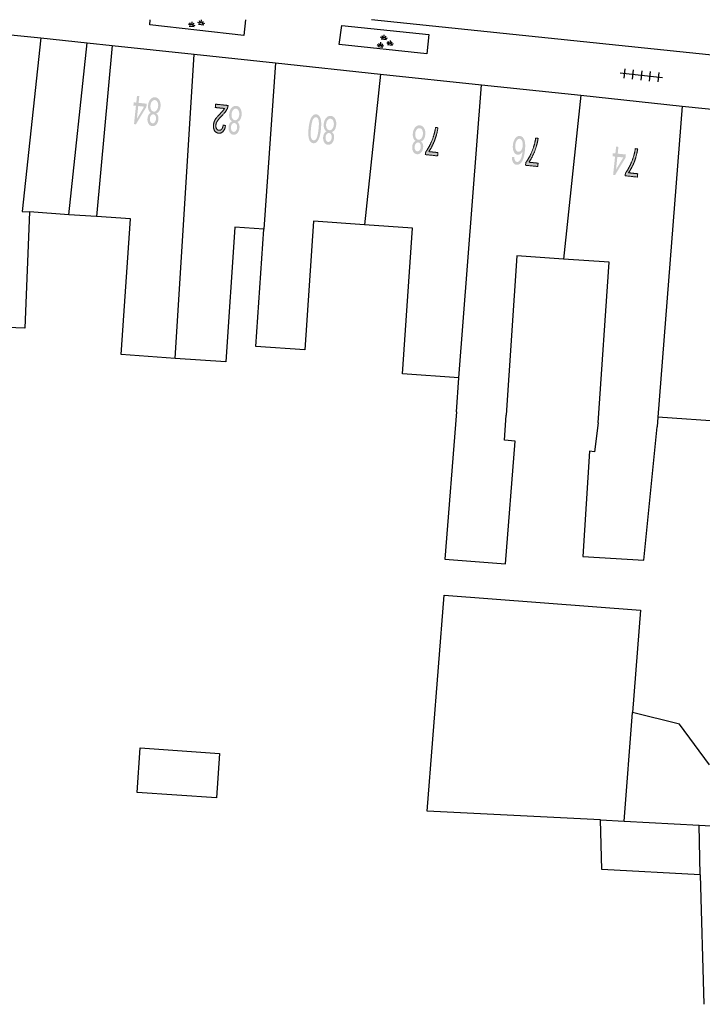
# Model space of a CAD drawing. Header units: metres. Extents: x 134521 to 134907, y 396000 to 396359.
# Tile 48 of 135: x 134582 to 134618, y 396307 to 396359. Entities that reach past the tile are written whole.
import ezdxf

# ---------------------------------------------------------------- set-up
doc = ezdxf.new("R2010")
doc.units = ezdxf.units.M
doc.header["$MEASUREMENT"] = 0

msp = doc.modelspace()

# ---------------------------------------------------------------- hatches: boundary and pattern name
at = {"linetype": 'Continuous', "lineweight": 0}
h = msp.add_hatch(color=251, dxfattribs=at)
h.paths.add_polyline_path([(134588.529, 396353.823), (134588.429, 396353.833), (134588.531, 396354.8), (134588.397, 396354.814), (134588.415, 396354.982), (134588.549, 396354.968), (134588.587, 396355.325), (134588.709, 396355.312), (134588.671, 396354.955), (134589.102, 396354.909), (134589.084, 396354.741)])
h.paths.add_polyline_path([(134588.582, 396354.113), (134588.653, 396354.787), (134588.964, 396354.754)], flags=16)
at = {"linetype": 'Continuous', "lineweight": 0, "extrusion": (0, 0, -1)}
h = msp.add_hatch(color=251, dxfattribs=at)
edge = h.paths.add_edge_path()
edge.add_spline(control_points=[(-134589.598, 396354.399), (-134589.67, 396354.35), (-134589.698, 396354.269), (-134589.727, 396354.187), (-134589.716, 396354.08), (-134589.699, 396353.917), (-134589.609, 396353.815), (-134589.519, 396353.712), (-134589.39, 396353.726), (-134589.26, 396353.74), (-134589.193, 396353.861), (-134589.125, 396353.983), (-134589.143, 396354.145), (-134589.153, 396354.249), (-134589.198, 396354.322), (-134589.242, 396354.395), (-134589.321, 396354.429), (-134589.234, 396354.483), (-134589.196, 396354.588), (-134589.159, 396354.693), (-134589.174, 396354.831), (-134589.194, 396355.023), (-134589.298, 396355.143), (-134589.402, 396355.264), (-134589.549, 396355.249), (-134589.696, 396355.233), (-134589.772, 396355.093), (-134589.849, 396354.952), (-134589.828, 396354.757), (-134589.813, 396354.611), (-134589.753, 396354.518), (-134589.693, 396354.425), (-134589.598, 396354.399)], knot_values=[0, 0, 0, 0.0625, 0.0625, 0.125, 0.125, 0.1875, 0.1875, 0.25, 0.25, 0.3125, 0.3125, 0.375, 0.375, 0.4375, 0.4375, 0.5, 0.5, 0.5625, 0.5625, 0.625, 0.625, 0.6875, 0.6875, 0.75, 0.75, 0.8125, 0.8125, 0.875, 0.875, 0.9375, 0.9375, 1, 1, 1], degree=2, periodic=0)
edge = h.paths.add_edge_path(flags=16)
edge.add_spline(control_points=[(-134589.702, 396354.772), (-134589.711, 396354.85), (-134589.694, 396354.926), (-134589.677, 396355.002), (-134589.633, 396355.047), (-134589.588, 396355.093), (-134589.532, 396355.099), (-134589.444, 396355.108), (-134589.379, 396355.029), (-134589.313, 396354.951), (-134589.3, 396354.82), (-134589.286, 396354.688), (-134589.335, 396354.595), (-134589.384, 396354.503), (-134589.472, 396354.493), (-134589.558, 396354.484), (-134589.623, 396354.564), (-134589.689, 396354.643), (-134589.702, 396354.772)], knot_values=[0, 0, 0, 0.111111, 0.111111, 0.222222, 0.222222, 0.333333, 0.333333, 0.444444, 0.444444, 0.555556, 0.555556, 0.666667, 0.666667, 0.777778, 0.777778, 0.888889, 0.888889, 1, 1, 1], degree=2, periodic=0)
edge = h.paths.add_edge_path(flags=16)
edge.add_spline(control_points=[(-134589.589, 396354.087), (-134589.6, 396354.192), (-134589.563, 396354.264), (-134589.525, 396354.336), (-134589.452, 396354.344), (-134589.382, 396354.351), (-134589.33, 396354.289), (-134589.278, 396354.227), (-134589.268, 396354.131), (-134589.258, 396354.03), (-134589.296, 396353.957), (-134589.335, 396353.883), (-134589.404, 396353.876), (-134589.474, 396353.869), (-134589.527, 396353.931), (-134589.579, 396353.993), (-134589.589, 396354.087)], knot_values=[0, 0, 0, 0.125, 0.125, 0.25, 0.25, 0.375, 0.375, 0.5, 0.5, 0.625, 0.625, 0.75, 0.75, 0.875, 0.875, 1, 1, 1], degree=2, periodic=0)
h = msp.add_hatch(color=251, dxfattribs=at)
edge = h.paths.add_edge_path()
edge.add_line((-134592.72, 396354.708), (-134592.738, 396354.885))
edge.add_line((-134592.738, 396354.885), (-134593.396, 396354.815))
edge.add_spline(control_points=[(-134593.396, 396354.815), (-134593.39, 396354.749), (-134593.368, 396354.689), (-134593.332, 396354.591), (-134593.266, 396354.499), (-134593.201, 396354.408), (-134593.083, 396354.291), (-134592.9, 396354.108), (-134592.831, 396353.998), (-134592.762, 396353.887), (-134592.751, 396353.783), (-134592.739, 396353.675), (-134592.783, 396353.594), (-134592.827, 396353.514), (-134592.91, 396353.505), (-134592.998, 396353.496), (-134593.06, 396353.57), (-134593.121, 396353.644), (-134593.136, 396353.784)], knot_values=[0, 0, 0, 0.111111, 0.111111, 0.222222, 0.222222, 0.333333, 0.333333, 0.444444, 0.444444, 0.555556, 0.555556, 0.666667, 0.666667, 0.777778, 0.777778, 0.888889, 0.888889, 1, 1, 1], degree=2, periodic=0)
edge.add_line((-134593.136, 396353.784), (-134593.26, 396353.751))
edge.add_spline(control_points=[(-134593.26, 396353.751), (-134593.225, 396353.542), (-134593.129, 396353.441), (-134593.034, 396353.339), (-134592.892, 396353.354), (-134592.749, 396353.37), (-134592.678, 396353.497), (-134592.607, 396353.625), (-134592.625, 396353.801), (-134592.635, 396353.891), (-134592.668, 396353.974), (-134592.702, 396354.058), (-134592.769, 396354.148), (-134592.835, 396354.237), (-134592.984, 396354.39), (-134593.109, 396354.517), (-134593.145, 396354.563), (-134593.182, 396354.609), (-134593.207, 396354.657)], knot_values=[0, 0, 0, 0.111111, 0.111111, 0.222222, 0.222222, 0.333333, 0.333333, 0.444444, 0.444444, 0.555556, 0.555556, 0.666667, 0.666667, 0.777778, 0.777778, 0.888889, 0.888889, 1, 1, 1], degree=2, periodic=0)
edge.add_line((-134593.207, 396354.657), (-134592.72, 396354.708))
h = msp.add_hatch(color=251, dxfattribs=at)
edge = h.paths.add_edge_path()
edge.add_spline(control_points=[(-134593.878, 396353.946), (-134593.95, 396353.896), (-134593.978, 396353.815), (-134594.007, 396353.734), (-134593.996, 396353.626), (-134593.979, 396353.464), (-134593.889, 396353.361), (-134593.799, 396353.259), (-134593.67, 396353.272), (-134593.54, 396353.286), (-134593.473, 396353.408), (-134593.405, 396353.529), (-134593.422, 396353.692), (-134593.433, 396353.795), (-134593.478, 396353.868), (-134593.522, 396353.941), (-134593.601, 396353.975), (-134593.514, 396354.029), (-134593.476, 396354.134), (-134593.439, 396354.239), (-134593.454, 396354.378), (-134593.474, 396354.569), (-134593.578, 396354.69), (-134593.682, 396354.81), (-134593.829, 396354.795), (-134593.976, 396354.779), (-134594.052, 396354.639), (-134594.129, 396354.499), (-134594.108, 396354.303), (-134594.093, 396354.158), (-134594.033, 396354.065), (-134593.973, 396353.972), (-134593.878, 396353.946)], knot_values=[0, 0, 0, 0.0625, 0.0625, 0.125, 0.125, 0.1875, 0.1875, 0.25, 0.25, 0.3125, 0.3125, 0.375, 0.375, 0.4375, 0.4375, 0.5, 0.5, 0.5625, 0.5625, 0.625, 0.625, 0.6875, 0.6875, 0.75, 0.75, 0.8125, 0.8125, 0.875, 0.875, 0.9375, 0.9375, 1, 1, 1], degree=2, periodic=0)
edge = h.paths.add_edge_path(flags=16)
edge.add_spline(control_points=[(-134593.982, 396354.318), (-134593.991, 396354.396), (-134593.974, 396354.472), (-134593.957, 396354.548), (-134593.912, 396354.594), (-134593.868, 396354.639), (-134593.812, 396354.645), (-134593.724, 396354.654), (-134593.659, 396354.576), (-134593.593, 396354.497), (-134593.58, 396354.367), (-134593.566, 396354.234), (-134593.615, 396354.142), (-134593.664, 396354.049), (-134593.752, 396354.04), (-134593.838, 396354.03), (-134593.903, 396354.11), (-134593.969, 396354.19), (-134593.982, 396354.318)], knot_values=[0, 0, 0, 0.111111, 0.111111, 0.222222, 0.222222, 0.333333, 0.333333, 0.444444, 0.444444, 0.555556, 0.555556, 0.666667, 0.666667, 0.777778, 0.777778, 0.888889, 0.888889, 1, 1, 1], degree=2, periodic=0)
edge = h.paths.add_edge_path(flags=16)
edge.add_spline(control_points=[(-134593.869, 396353.633), (-134593.88, 396353.739), (-134593.843, 396353.81), (-134593.805, 396353.882), (-134593.732, 396353.89), (-134593.662, 396353.897), (-134593.61, 396353.836), (-134593.558, 396353.774), (-134593.548, 396353.677), (-134593.538, 396353.577), (-134593.576, 396353.503), (-134593.615, 396353.43), (-134593.684, 396353.422), (-134593.754, 396353.415), (-134593.807, 396353.477), (-134593.859, 396353.54), (-134593.869, 396353.633)], knot_values=[0, 0, 0, 0.125, 0.125, 0.25, 0.25, 0.375, 0.375, 0.5, 0.5, 0.625, 0.625, 0.75, 0.75, 0.875, 0.875, 1, 1, 1], degree=2, periodic=0)
h = msp.add_hatch(color=251, dxfattribs=at)
edge = h.paths.add_edge_path()
edge.add_spline(control_points=[(-134598.295, 396353.552), (-134598.267, 396353.288), (-134598.214, 396353.13), (-134598.161, 396352.972), (-134598.08, 396352.893), (-134597.999, 396352.813), (-134597.891, 396352.824), (-134597.811, 396352.833), (-134597.755, 396352.888), (-134597.7, 396352.942), (-134597.67, 396353.037), (-134597.641, 396353.133), (-134597.632, 396353.266), (-134597.624, 396353.399), (-134597.647, 396353.62), (-134597.675, 396353.883), (-134597.728, 396354.04), (-134597.781, 396354.198), (-134597.862, 396354.278), (-134597.943, 396354.358), (-134598.052, 396354.347), (-134598.195, 396354.332), (-134598.261, 396354.169), (-134598.34, 396353.972), (-134598.295, 396353.552)], knot_values=[0, 0, 0, 0.083333, 0.083333, 0.166667, 0.166667, 0.25, 0.25, 0.333333, 0.333333, 0.416667, 0.416667, 0.5, 0.5, 0.583333, 0.583333, 0.666667, 0.666667, 0.75, 0.75, 0.833333, 0.833333, 0.916667, 0.916667, 1, 1, 1], degree=2, periodic=0)
edge = h.paths.add_edge_path(flags=16)
edge.add_spline(control_points=[(-134598.17, 396353.565), (-134598.208, 396353.933), (-134598.164, 396354.061), (-134598.12, 396354.188), (-134598.036, 396354.197), (-134597.952, 396354.206), (-134597.882, 396354.09), (-134597.812, 396353.974), (-134597.773, 396353.607), (-134597.734, 396353.239), (-134597.778, 396353.112), (-134597.823, 396352.985), (-134597.908, 396352.976), (-134597.992, 396352.967), (-134598.054, 396353.068), (-134598.131, 396353.198), (-134598.17, 396353.565)], knot_values=[0, 0, 0, 0.125, 0.125, 0.25, 0.25, 0.375, 0.375, 0.5, 0.5, 0.625, 0.625, 0.75, 0.75, 0.875, 0.875, 1, 1, 1], degree=2, periodic=0)
h = msp.add_hatch(color=251, dxfattribs=at)
edge = h.paths.add_edge_path()
edge.add_spline(control_points=[(-134598.871, 396353.416), (-134598.943, 396353.367), (-134598.972, 396353.286), (-134599.001, 396353.204), (-134598.989, 396353.097), (-134598.972, 396352.934), (-134598.882, 396352.832), (-134598.793, 396352.729), (-134598.663, 396352.743), (-134598.533, 396352.757), (-134598.466, 396352.878), (-134598.399, 396353), (-134598.416, 396353.162), (-134598.427, 396353.266), (-134598.471, 396353.339), (-134598.516, 396353.412), (-134598.594, 396353.446), (-134598.507, 396353.5), (-134598.47, 396353.605), (-134598.432, 396353.71), (-134598.447, 396353.848), (-134598.467, 396354.039), (-134598.571, 396354.16), (-134598.675, 396354.281), (-134598.822, 396354.265), (-134598.969, 396354.25), (-134599.046, 396354.11), (-134599.122, 396353.969), (-134599.101, 396353.774), (-134599.086, 396353.628), (-134599.026, 396353.535), (-134598.966, 396353.442), (-134598.871, 396353.416)], knot_values=[0, 0, 0, 0.0625, 0.0625, 0.125, 0.125, 0.1875, 0.1875, 0.25, 0.25, 0.3125, 0.3125, 0.375, 0.375, 0.4375, 0.4375, 0.5, 0.5, 0.5625, 0.5625, 0.625, 0.625, 0.6875, 0.6875, 0.75, 0.75, 0.8125, 0.8125, 0.875, 0.875, 0.9375, 0.9375, 1, 1, 1], degree=2, periodic=0)
edge = h.paths.add_edge_path(flags=16)
edge.add_spline(control_points=[(-134598.976, 396353.789), (-134598.984, 396353.867), (-134598.967, 396353.943), (-134598.95, 396354.019), (-134598.906, 396354.064), (-134598.861, 396354.11), (-134598.805, 396354.115), (-134598.718, 396354.125), (-134598.652, 396354.046), (-134598.587, 396353.968), (-134598.573, 396353.837), (-134598.559, 396353.705), (-134598.608, 396353.612), (-134598.657, 396353.52), (-134598.745, 396353.51), (-134598.832, 396353.501), (-134598.897, 396353.581), (-134598.962, 396353.66), (-134598.976, 396353.789)], knot_values=[0, 0, 0, 0.111111, 0.111111, 0.222222, 0.222222, 0.333333, 0.333333, 0.444444, 0.444444, 0.555556, 0.555556, 0.666667, 0.666667, 0.777778, 0.777778, 0.888889, 0.888889, 1, 1, 1], degree=2, periodic=0)
edge = h.paths.add_edge_path(flags=16)
edge.add_spline(control_points=[(-134598.863, 396353.104), (-134598.874, 396353.209), (-134598.836, 396353.281), (-134598.798, 396353.353), (-134598.726, 396353.361), (-134598.655, 396353.368), (-134598.603, 396353.306), (-134598.552, 396353.244), (-134598.542, 396353.148), (-134598.531, 396353.047), (-134598.57, 396352.974), (-134598.608, 396352.9), (-134598.678, 396352.893), (-134598.747, 396352.886), (-134598.8, 396352.948), (-134598.853, 396353.01), (-134598.863, 396353.104)], knot_values=[0, 0, 0, 0.125, 0.125, 0.25, 0.25, 0.375, 0.375, 0.5, 0.5, 0.625, 0.625, 0.75, 0.75, 0.875, 0.875, 1, 1, 1], degree=2, periodic=0)
h = msp.add_hatch(color=251, dxfattribs=at)
edge = h.paths.add_edge_path()
edge.add_spline(control_points=[(-134603.573, 396352.917), (-134603.645, 396352.867), (-134603.674, 396352.786), (-134603.703, 396352.705), (-134603.691, 396352.597), (-134603.674, 396352.435), (-134603.585, 396352.332), (-134603.495, 396352.229), (-134603.366, 396352.243), (-134603.236, 396352.257), (-134603.168, 396352.379), (-134603.101, 396352.5), (-134603.118, 396352.663), (-134603.129, 396352.766), (-134603.174, 396352.839), (-134603.218, 396352.912), (-134603.296, 396352.946), (-134603.209, 396353), (-134603.172, 396353.105), (-134603.135, 396353.21), (-134603.149, 396353.348), (-134603.169, 396353.54), (-134603.273, 396353.661), (-134603.377, 396353.781), (-134603.524, 396353.766), (-134603.672, 396353.75), (-134603.748, 396353.61), (-134603.824, 396353.47), (-134603.804, 396353.274), (-134603.788, 396353.129), (-134603.728, 396353.036), (-134603.669, 396352.943), (-134603.573, 396352.917)], knot_values=[0, 0, 0, 0.0625, 0.0625, 0.125, 0.125, 0.1875, 0.1875, 0.25, 0.25, 0.3125, 0.3125, 0.375, 0.375, 0.4375, 0.4375, 0.5, 0.5, 0.5625, 0.5625, 0.625, 0.625, 0.6875, 0.6875, 0.75, 0.75, 0.8125, 0.8125, 0.875, 0.875, 0.9375, 0.9375, 1, 1, 1], degree=2, periodic=0)
edge = h.paths.add_edge_path(flags=16)
edge.add_spline(control_points=[(-134603.678, 396353.289), (-134603.686, 396353.367), (-134603.669, 396353.443), (-134603.653, 396353.519), (-134603.608, 396353.564), (-134603.564, 396353.61), (-134603.508, 396353.616), (-134603.42, 396353.625), (-134603.355, 396353.546), (-134603.289, 396353.468), (-134603.275, 396353.338), (-134603.261, 396353.205), (-134603.31, 396353.113), (-134603.36, 396353.02), (-134603.448, 396353.011), (-134603.534, 396353.001), (-134603.599, 396353.081), (-134603.664, 396353.161), (-134603.678, 396353.289)], knot_values=[0, 0, 0, 0.111111, 0.111111, 0.222222, 0.222222, 0.333333, 0.333333, 0.444444, 0.444444, 0.555556, 0.555556, 0.666667, 0.666667, 0.777778, 0.777778, 0.888889, 0.888889, 1, 1, 1], degree=2, periodic=0)
edge = h.paths.add_edge_path(flags=16)
edge.add_spline(control_points=[(-134603.565, 396352.604), (-134603.576, 396352.71), (-134603.538, 396352.781), (-134603.5, 396352.853), (-134603.428, 396352.861), (-134603.357, 396352.868), (-134603.306, 396352.806), (-134603.254, 396352.745), (-134603.244, 396352.648), (-134603.233, 396352.548), (-134603.272, 396352.474), (-134603.311, 396352.401), (-134603.38, 396352.393), (-134603.45, 396352.386), (-134603.502, 396352.448), (-134603.555, 396352.51), (-134603.565, 396352.604)], knot_values=[0, 0, 0, 0.125, 0.125, 0.25, 0.25, 0.375, 0.375, 0.5, 0.5, 0.625, 0.625, 0.75, 0.75, 0.875, 0.875, 1, 1, 1], degree=2, periodic=0)
h = msp.add_hatch(color=251, dxfattribs=at)
edge = h.paths.add_edge_path()
edge.add_line((-134604.475, 396352.329), (-134604.456, 396352.153))
edge.add_line((-134604.456, 396352.153), (-134603.813, 396352.221))
edge.add_line((-134603.813, 396352.221), (-134603.828, 396352.364))
edge.add_spline(control_points=[(-134603.828, 396352.364), (-134603.939, 396352.505), (-134604.058, 396352.747), (-134604.178, 396352.988), (-134604.257, 396353.249), (-134604.313, 396353.432), (-134604.347, 396353.654)], knot_values=[0, 0, 0, 0.333333, 0.333333, 0.666667, 0.666667, 1, 1, 1], degree=2, periodic=0)
edge.add_line((-134604.347, 396353.654), (-134604.473, 396353.64))
edge.add_spline(control_points=[(-134604.473, 396353.64), (-134604.452, 396353.464), (-134604.382, 396353.22), (-134604.312, 396352.975), (-134604.205, 396352.753), (-134604.098, 396352.53), (-134603.988, 396352.381)], knot_values=[0, 0, 0, 0.333333, 0.333333, 0.666667, 0.666667, 1, 1, 1], degree=2, periodic=0)
edge.add_line((-134603.988, 396352.381), (-134604.475, 396352.329))
h = msp.add_hatch(color=251, dxfattribs=at)
edge = h.paths.add_edge_path()
edge.add_line((-134608.381, 396352.087), (-134608.503, 396352.089))
edge.add_spline(control_points=[(-134608.503, 396352.089), (-134608.508, 396351.979), (-134608.533, 396351.926), (-134608.574, 396351.842), (-134608.647, 396351.834), (-134608.706, 396351.828), (-134608.755, 396351.872), (-134608.819, 396351.93), (-134608.866, 396352.047), (-134608.912, 396352.165), (-134608.937, 396352.389), (-134608.882, 396352.292), (-134608.813, 396352.25), (-134608.744, 396352.208), (-134608.674, 396352.216), (-134608.552, 396352.229), (-134608.48, 396352.372), (-134608.408, 396352.516), (-134608.431, 396352.73), (-134608.446, 396352.87), (-134608.499, 396352.986), (-134608.552, 396353.103), (-134608.629, 396353.159), (-134608.707, 396353.216), (-134608.796, 396353.206), (-134608.949, 396353.19), (-134609.028, 396353.012), (-134609.106, 396352.833), (-134609.066, 396352.447), (-134609.02, 396352.015), (-134608.892, 396351.83), (-134608.781, 396351.669), (-134608.624, 396351.685), (-134608.506, 396351.698), (-134608.442, 396351.804), (-134608.377, 396351.911), (-134608.381, 396352.087)], knot_values=[0, 0, 0, 0.055556, 0.055556, 0.111111, 0.111111, 0.166667, 0.166667, 0.222222, 0.222222, 0.277778, 0.277778, 0.333333, 0.333333, 0.388889, 0.388889, 0.444444, 0.444444, 0.5, 0.5, 0.555556, 0.555556, 0.611111, 0.611111, 0.666667, 0.666667, 0.722222, 0.722222, 0.777778, 0.777778, 0.833333, 0.833333, 0.888889, 0.888889, 0.944444, 0.944444, 1, 1, 1], degree=2, periodic=0)
edge = h.paths.add_edge_path(flags=16)
edge.add_spline(control_points=[(-134608.948, 396352.676), (-134608.958, 396352.771), (-134608.94, 396352.86), (-134608.923, 396352.95), (-134608.88, 396353), (-134608.836, 396353.05), (-134608.783, 396353.056), (-134608.705, 396353.064), (-134608.64, 396352.976), (-134608.575, 396352.889), (-134608.558, 396352.728), (-134608.542, 396352.573), (-134608.587, 396352.478), (-134608.632, 396352.383), (-134608.716, 396352.374), (-134608.799, 396352.366), (-134608.866, 396352.449), (-134608.933, 396352.532), (-134608.948, 396352.676)], knot_values=[0, 0, 0, 0.111111, 0.111111, 0.222222, 0.222222, 0.333333, 0.333333, 0.444444, 0.444444, 0.555556, 0.555556, 0.666667, 0.666667, 0.777778, 0.777778, 0.888889, 0.888889, 1, 1, 1], degree=2, periodic=0)
h = msp.add_hatch(color=251, dxfattribs=at)
edge = h.paths.add_edge_path()
edge.add_line((-134609.761, 396351.769), (-134609.742, 396351.592))
edge.add_line((-134609.742, 396351.592), (-134609.099, 396351.66))
edge.add_line((-134609.099, 396351.66), (-134609.114, 396351.803))
edge.add_spline(control_points=[(-134609.114, 396351.803), (-134609.225, 396351.945), (-134609.345, 396352.186), (-134609.464, 396352.427), (-134609.543, 396352.688), (-134609.6, 396352.871), (-134609.633, 396353.093)], knot_values=[0, 0, 0, 0.333333, 0.333333, 0.666667, 0.666667, 1, 1, 1], degree=2, periodic=0)
edge.add_line((-134609.633, 396353.093), (-134609.759, 396353.079))
edge.add_spline(control_points=[(-134609.759, 396353.079), (-134609.739, 396352.904), (-134609.668, 396352.659), (-134609.598, 396352.414), (-134609.491, 396352.192), (-134609.384, 396351.969), (-134609.274, 396351.82)], knot_values=[0, 0, 0, 0.333333, 0.333333, 0.666667, 0.666667, 1, 1, 1], degree=2, periodic=0)
edge.add_line((-134609.274, 396351.82), (-134609.761, 396351.769))
at = {"linetype": 'Continuous', "lineweight": 0}
h = msp.add_hatch(color=251, dxfattribs=at)
h.paths.add_polyline_path([(134613.821, 396351.14), (134613.721, 396351.15), (134613.823, 396352.117), (134613.689, 396352.131), (134613.707, 396352.299), (134613.841, 396352.285), (134613.879, 396352.642), (134614.001, 396352.629), (134613.963, 396352.272), (134614.394, 396352.226), (134614.376, 396352.058)])
h.paths.add_polyline_path([(134613.874, 396351.43), (134613.945, 396352.104), (134614.256, 396352.071)], flags=16)
at = {"linetype": 'Continuous', "lineweight": 0, "extrusion": (0, 0, -1)}
h = msp.add_hatch(color=251, dxfattribs=at)
edge = h.paths.add_edge_path()
edge.add_line((-134615.019, 396351.211), (-134615, 396351.035))
edge.add_line((-134615, 396351.035), (-134614.357, 396351.103))
edge.add_line((-134614.357, 396351.103), (-134614.372, 396351.245))
edge.add_spline(control_points=[(-134614.372, 396351.245), (-134614.483, 396351.387), (-134614.602, 396351.628), (-134614.722, 396351.87), (-134614.801, 396352.13), (-134614.857, 396352.313), (-134614.891, 396352.535)], knot_values=[0, 0, 0, 0.333333, 0.333333, 0.666667, 0.666667, 1, 1, 1], degree=2, periodic=0)
edge.add_line((-134614.891, 396352.535), (-134615.017, 396352.522))
edge.add_spline(control_points=[(-134615.017, 396352.522), (-134614.996, 396352.346), (-134614.926, 396352.101), (-134614.856, 396351.857), (-134614.749, 396351.634), (-134614.642, 396351.411), (-134614.532, 396351.262)], knot_values=[0, 0, 0, 0.333333, 0.333333, 0.666667, 0.666667, 1, 1, 1], degree=2, periodic=0)
edge.add_line((-134614.532, 396351.262), (-134615.019, 396351.211))

# ---------------------------------------------------------------- linework, layer by layer
at = {"color": 251}
for p, q in [((134575.06, 396359.276), (134583.503, 396358.38)), ((134589.257, 396359.069), (134589.283, 396359.346)), ((134591.412, 396359.04), (134591.3, 396359.103)), ((134591.433, 396359.06), (134591.38, 396359.177)), ((134591.476, 396359.058), (134591.495, 396359.236)), ((134591.52, 396359.05), (134591.596, 396359.154)), ((134591.914, 396359.14), (134591.802, 396359.204)), ((134591.837, 396359.112), (134592.107, 396359.083)), ((134591.935, 396359.16), (134591.882, 396359.277)), ((134591.978, 396359.158), (134591.997, 396359.336)), ((134592.021, 396359.151), (134592.098, 396359.254)), ((134592.038, 396359.127), (134592.161, 396359.165)), ((134594.322, 396359.346), (134594.223, 396358.505)), ((134626.524, 396356.679), (134600.966, 396359.346)), ((134594.223, 396358.505), (134589.257, 396359.069)), ((134591.335, 396359.012), (134591.605, 396358.983)), ((134591.536, 396359.026), (134591.659, 396359.064)), ((134599.266, 396358.028), (134599.391, 396359.039)), ((134599.391, 396359.039), (134603.987, 396358.558)), ((134583.503, 396358.38), (134582.53, 396349.218)), ((134583.503, 396358.38), (134585.959, 396358.119)), ((134584.996, 396349.049), (134585.959, 396358.119)), ((134585.959, 396358.119), (134587.275, 396357.979)), ((134601.399, 396357.976), (134601.346, 396358.093)), ((134601.442, 396357.974), (134601.461, 396358.152)), ((134601.557, 396358.356), (134601.445, 396358.419)), ((134601.482, 396358.328), (134601.75, 396358.299)), ((134601.486, 396357.966), (134601.562, 396358.07)), ((134601.578, 396358.376), (134601.526, 396358.493)), ((134601.622, 396358.374), (134601.642, 396358.552)), ((134601.665, 396358.366), (134601.741, 396358.47)), ((134601.681, 396358.342), (134601.804, 396358.38)), ((134601.88, 396358.056), (134601.768, 396358.12)), ((134601.901, 396358.076), (134601.848, 396358.193)), ((134601.944, 396358.074), (134601.963, 396358.252)), ((134601.987, 396358.067), (134602.064, 396358.17)), ((134602.004, 396358.043), (134602.127, 396358.081)), ((134603.987, 396358.558), (134603.882, 396357.535)), ((134587.275, 396357.979), (134586.442, 396348.95)), ((134587.275, 396357.979), (134591.601, 396357.52)), ((134603.882, 396357.535), (134599.266, 396358.028)), ((134601.378, 396357.956), (134601.266, 396358.019)), ((134601.301, 396357.928), (134601.571, 396357.899)), ((134601.502, 396357.942), (134601.625, 396357.98)), ((134601.803, 396358.028), (134602.073, 396357.999)), ((134590.603, 396341.463), (134591.601, 396357.52)), ((134591.601, 396357.52), (134595.904, 396357.064)), ((134595.904, 396357.064), (134595.29, 396348.28)), ((134595.904, 396357.064), (134601.444, 396356.476)), ((134616.324, 396356.28), (134614.088, 396356.524)), ((134614.338, 396356.748), (134614.284, 396356.251)), ((134614.786, 396356.699), (134614.732, 396356.202)), ((134615.233, 396356.651), (134615.179, 396356.153)), ((134615.68, 396356.602), (134615.626, 396356.105)), ((134616.128, 396356.553), (134616.074, 396356.056)), ((134601.444, 396356.476), (134600.6, 396348.516)), ((134601.444, 396356.476), (134606.777, 396355.91)), ((134605.57, 396340.435), (134606.777, 396355.91)), ((134606.777, 396355.91), (134612.018, 396355.354)), ((134612.018, 396355.354), (134611.101, 396346.706)), ((134612.018, 396355.354), (134617.369, 396354.786)), ((134617.369, 396354.786), (134616.077, 396338.359)), ((134617.369, 396354.786), (134623.182, 396354.169)), ((134582.53, 396349.218), (134582.912, 396349.192)), ((134582.912, 396349.192), (134582.669, 396343.055)), ((134584.996, 396349.049), (134582.912, 396349.192)), ((134586.442, 396348.95), (134584.996, 396349.049)), ((134588.244, 396348.826), (134586.442, 396348.95)), ((134587.752, 396341.659), (134588.244, 396348.826)), ((134593.76, 396348.385), (134593.272, 396341.28)), ((134595.29, 396348.28), (134593.76, 396348.385)), ((134594.865, 396342.084), (134595.29, 396348.28)), ((134597.907, 396348.701), (134597.441, 396341.907)), ((134600.6, 396348.516), (134597.907, 396348.701)), ((134603.125, 396348.343), (134600.6, 396348.516)), ((134602.596, 396340.639), (134603.125, 396348.343)), ((134608.646, 396346.875), (134608.068, 396338.458)), ((134611.101, 396346.706), (134608.646, 396346.875)), ((134613.517, 396346.54), (134611.101, 396346.706)), ((134612.935, 396338.061), (134613.517, 396346.54)), ((134582.669, 396343.055), (134574.032, 396343.401)), ((134597.441, 396341.907), (134594.865, 396342.084)), ((134590.603, 396341.463), (134587.752, 396341.659)), ((134593.272, 396341.28), (134590.603, 396341.463)), ((134605.57, 396340.435), (134602.596, 396340.639)), ((134605.446, 396338.638), (134605.57, 396340.435)), ((134605.446, 396338.638), (134604.837, 396330.858)), ((134607.982, 396337.141), (134608.068, 396338.458)), ((134616.077, 396338.359), (134616.042, 396337.848)), ((134619.834, 396338.102), (134616.077, 396338.359)), ((134612.935, 396338.061), (134612.729, 396336.53)), ((134615.344, 396330.802), (134616.042, 396337.848)), ((134608.548, 396337.097), (134607.982, 396337.141)), ((134608.04, 396330.607), (134608.548, 396337.097)), ((134612.475, 396336.562), (134612.126, 396330.995)), ((134612.729, 396336.53), (134612.475, 396336.562)), ((134604.837, 396330.858), (134608.04, 396330.607)), ((134612.126, 396330.995), (134615.344, 396330.802)), ((134603.911, 396317.542), (134604.793, 396328.961)), ((134604.793, 396328.961), (134615.164, 396328.161)), ((134615.164, 396328.161), (134614.747, 396322.764)), ((134614.304, 396317.018), (134614.747, 396322.764)), ((134617.217, 396322.142), (134614.747, 396322.764)), ((134618.816, 396320), (134617.217, 396322.142)), ((134588.597, 396318.541), (134588.758, 396320.891)), ((134588.758, 396320.891), (134592.944, 396320.604)), ((134592.944, 396320.604), (134592.783, 396318.254)), ((134592.783, 396318.254), (134588.597, 396318.541)), ((134613.051, 396317.085), (134603.911, 396317.542)), ((134613.051, 396317.085), (134614.304, 396317.018)), ((134613.13, 396314.473), (134613.051, 396317.085)), ((134614.304, 396317.018), (134618.257, 396316.809)), ((134618.257, 396316.809), (134619.236, 396316.756)), ((134618.31, 396314.194), (134618.257, 396316.809)), ((134618.31, 396314.194), (134613.13, 396314.473)), ((134618.31, 396314.194), (134618.517, 396307.351))]:
    msp.add_line(p, q, dxfattribs=at)
at = {"color": 251, "linetype": 'Continuous', "lineweight": 0}
for points, knots in [([(134592.72, 396354.708), (134592.729, 396354.797), (134592.738, 396354.885), (134593.067, 396354.85), (134593.396, 396354.815), (134593.39, 396354.749), (134593.368, 396354.689), (134593.332, 396354.591), (134593.266, 396354.499), (134593.201, 396354.408), (134593.083, 396354.291), (134592.9, 396354.108), (134592.831, 396353.998), (134592.762, 396353.887), (134592.751, 396353.783), (134592.739, 396353.675), (134592.783, 396353.594), (134592.827, 396353.514), (134592.91, 396353.505), (134592.998, 396353.496), (134593.06, 396353.57), (134593.121, 396353.644), (134593.136, 396353.784), (134593.198, 396353.768), (134593.26, 396353.751), (134593.225, 396353.542), (134593.129, 396353.441), (134593.034, 396353.339), (134592.892, 396353.354), (134592.749, 396353.37), (134592.678, 396353.497), (134592.607, 396353.625), (134592.625, 396353.801), (134592.635, 396353.891), (134592.668, 396353.974), (134592.702, 396354.058), (134592.769, 396354.148), (134592.835, 396354.237), (134592.984, 396354.39), (134593.109, 396354.517), (134593.145, 396354.563), (134593.182, 396354.609), (134593.207, 396354.657), (134592.963, 396354.683), (134592.72, 396354.708)], [0, 0, 0, 0.1, 0.1, 0.2, 0.2, 0.222222, 0.222222, 0.244444, 0.244444, 0.266667, 0.266667, 0.288889, 0.288889, 0.311111, 0.311111, 0.333333, 0.333333, 0.355556, 0.355556, 0.377778, 0.377778, 0.4, 0.4, 0.6, 0.6, 0.622222, 0.622222, 0.644444, 0.644444, 0.666667, 0.666667, 0.688889, 0.688889, 0.711111, 0.711111, 0.733333, 0.733333, 0.755556, 0.755556, 0.777778, 0.777778, 0.8, 0.8, 1, 1, 1]), ([(134604.475, 396352.329), (134604.466, 396352.241), (134604.456, 396352.153), (134604.134, 396352.187), (134603.813, 396352.221), (134603.82, 396352.293), (134603.828, 396352.364), (134603.939, 396352.505), (134604.058, 396352.747), (134604.178, 396352.988), (134604.257, 396353.249), (134604.313, 396353.432), (134604.347, 396353.654), (134604.41, 396353.647), (134604.473, 396353.64), (134604.452, 396353.464), (134604.382, 396353.22), (134604.312, 396352.975), (134604.205, 396352.753), (134604.098, 396352.53), (134603.988, 396352.381), (134604.232, 396352.355), (134604.475, 396352.329)], [0, 0, 0, 0.066667, 0.066667, 0.133333, 0.133333, 0.2, 0.2, 0.266667, 0.266667, 0.333333, 0.333333, 0.4, 0.4, 0.6, 0.6, 0.666667, 0.666667, 0.733333, 0.733333, 0.8, 0.8, 1, 1, 1]), ([(134609.761, 396351.769), (134609.752, 396351.68), (134609.742, 396351.592), (134609.421, 396351.626), (134609.099, 396351.66), (134609.106, 396351.732), (134609.114, 396351.803), (134609.225, 396351.945), (134609.345, 396352.186), (134609.464, 396352.427), (134609.543, 396352.688), (134609.6, 396352.871), (134609.633, 396353.093), (134609.696, 396353.086), (134609.759, 396353.079), (134609.739, 396352.904), (134609.668, 396352.659), (134609.598, 396352.414), (134609.491, 396352.192), (134609.384, 396351.969), (134609.274, 396351.82), (134609.518, 396351.794), (134609.761, 396351.769)], [0, 0, 0, 0.066667, 0.066667, 0.133333, 0.133333, 0.2, 0.2, 0.266667, 0.266667, 0.333333, 0.333333, 0.4, 0.4, 0.6, 0.6, 0.666667, 0.666667, 0.733333, 0.733333, 0.8, 0.8, 1, 1, 1]), ([(134615.019, 396351.211), (134615.009, 396351.123), (134615, 396351.035), (134614.678, 396351.069), (134614.357, 396351.103), (134614.364, 396351.174), (134614.372, 396351.245), (134614.483, 396351.387), (134614.602, 396351.628), (134614.722, 396351.87), (134614.801, 396352.13), (134614.857, 396352.313), (134614.891, 396352.535), (134614.954, 396352.528), (134615.017, 396352.522), (134614.996, 396352.346), (134614.926, 396352.101), (134614.856, 396351.857), (134614.749, 396351.634), (134614.642, 396351.411), (134614.532, 396351.262), (134614.775, 396351.236), (134615.019, 396351.211)], [0, 0, 0, 0.066667, 0.066667, 0.133333, 0.133333, 0.2, 0.2, 0.266667, 0.266667, 0.333333, 0.333333, 0.4, 0.4, 0.6, 0.6, 0.666667, 0.666667, 0.733333, 0.733333, 0.8, 0.8, 1, 1, 1])]:
    msp.add_open_spline(points, degree=2, knots=knots, dxfattribs=at)

doc.saveas('drawing.dxf')
